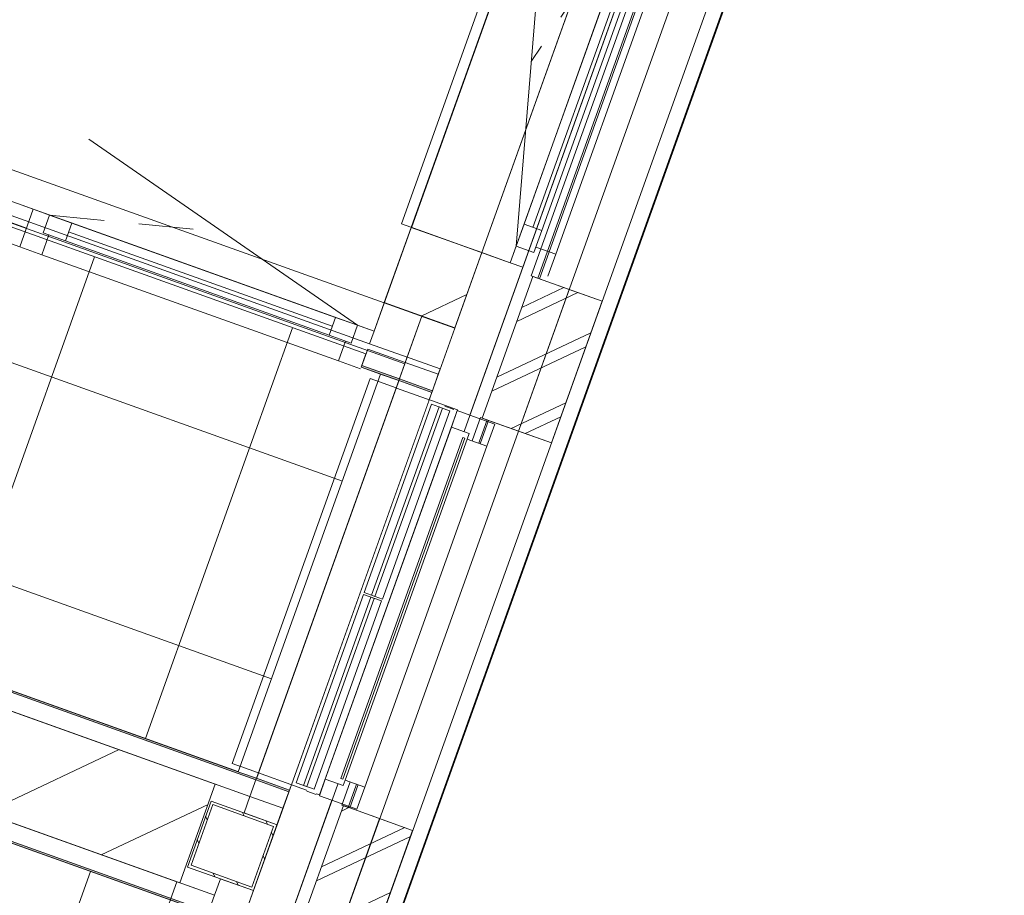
# Model space of a CAD drawing. Header units: metres. Extents: x 136314.7 to 136393.7, y 453293.7 to 453383.2.
# Tile 31 of 95: x 136373.1 to 136375.9, y 453305.9 to 453308.4. Entities that reach past the tile are written whole.
import ezdxf

# ---------------------------------------------------------------- set-up
doc = ezdxf.new("R2010")
doc.units = ezdxf.units.M
doc.set_wipeout_variables(frame=1)
doc.linetypes.add('B0701', pattern=[234.1199934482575, 155.9999942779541, -78.11999917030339])
doc.linetypes.add('Wipeout_Contour', pattern=[1000, 0, -1000])
for name, color, linetype in [('-DR-nw-vh-scheiding verhardingen', 1, 'Continuous'), ('kavelgrens', 211, 'Continuous'), ('SIT_Situatie plgr_4_23 Vloeren', 7, 'Continuous'), ('SIT_Situatie plgr_4_New_21 Buitenwanden', 7, 'Continuous'), ('SIT_Situatie plgr_4_New_21 Buitenwanden Afdek-arcering', 7, 'Continuous'), ('SIT_Situatie plgr_4_New_21 Buitenwanden Doorsnede-arcering', 7, 'Continuous'), ('SIT_Situatie plgr_4_New_21 Buitenwanden Laagscheidingslijnen', 7, 'Continuous'), ('SIT_Situatie plgr_4_New_21 Buitenwanden Ramen', 7, 'Continuous'), ('SIT_Situatie plgr_4_New_22 C Binnenwanden', 7, 'Continuous'), ('SIT_Situatie plgr_4_New_22 C Binnenwanden Afdek-arcering', 7, 'Continuous'), ('SIT_Situatie plgr_4_New_22 C Binnenwanden Doorsnede-arcering', 7, 'Continuous'), ('SIT_Situatie plgr_4_New_22 C Binnenwanden Laagscheidingslijnen', 7, 'Continuous'), ('SIT_Situatie plgr_4_New_23 Vloeren', 7, 'Continuous'), ('SIT_Situatie plgr_4_New_28 Draagconstructies', 7, 'Continuous'), ('SIT_Situatie plgr_4_New_28 Draagconstructies Doorsnede-arcering', 7, 'Continuous'), ('SIT_Situatie plgr_4_New_31 Buitenwandopeningen', 7, 'Continuous'), ('SIT_Situatie plgr_4_New_31 Vensterbank', 7, 'Continuous'), ('SIT_Situatie plgr_4_New_43 Vloerafwerking', 7, 'Continuous'), ('SIT_Situatie plgr_4_New_43 Vloerafwerking Afdek-arcering', 7, 'Continuous'), ('SIT_Situatie plgr_4_New_45 Plafondafwerking', 7, 'Continuous')]:
    doc.layers.add(name, color=color, linetype=linetype)
pattern_1 = [(205.3082214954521, (19084.40436645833, 24879.28353662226), (-64.1231381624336, 135.6031826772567), []), (205.3082214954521, (19097.22899409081, 24852.16290008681), (-64.1231381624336, 135.6031826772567), [])]
pattern_2 = [(205.3082214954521, (19084.40436645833, 24879.28353662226), (-106.8718969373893, 226.0053044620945), [])]
pattern_3 = [(205.3082214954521, (19084.40436645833, 24879.28353662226), (-170.995035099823, 361.6084871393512), []), (295.3082214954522, (19084.40436645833, 24879.28353662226), (361.6084871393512, 170.9950350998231), [])]

# ---------------------------------------------------------------- blocks, each defined once
blk = doc.blocks.new('*X130')
at = {"layer": 'SIT_Situatie plgr_4_New_21 Buitenwanden Doorsnede-arcering', "linetype": 'Continuous', "lineweight": 0, "true_color": 0x000000}
blk.add_hatch(color=18, dxfattribs=at).paths.add_polyline_path([(185487.6585277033, -141630.0989730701), (185485.9737267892, -141634.8065675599), (185580.1256171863, -141668.5025841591), (185581.8104181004, -141663.7949896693)])
blk = doc.blocks.new('*X131')
at = {"layer": 'SIT_Situatie plgr_4_New_21 Buitenwanden Doorsnede-arcering', "linetype": 'Continuous', "lineweight": 0, "true_color": 0x000000}
blk.add_hatch(color=18, dxfattribs=at).paths.add_polyline_path([(183730.0410986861, -141006.3759037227), (185485.9737267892, -141634.8065675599), (185487.6585277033, -141630.0989730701), (183731.7258994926, -141001.6683091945)])
blk = doc.blocks.new('*X134')
at = {"layer": 'SIT_Situatie plgr_4_New_21 Buitenwanden Doorsnede-arcering', "linetype": 'Continuous', "lineweight": 0, "true_color": 0x000000}
blk.add_hatch(color=18, dxfattribs=at).paths.add_polyline_path([(185895.7172011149, -140489.9198893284), (185894.0324002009, -140494.6274838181), (185988.184290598, -140528.3235004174), (185989.869091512, -140523.6159059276)])
blk = doc.blocks.new('*X135')
at = {"layer": 'SIT_Situatie plgr_4_New_21 Buitenwanden Doorsnede-arcering', "linetype": 'Continuous', "lineweight": 0, "true_color": 0x000000}
blk.add_hatch(color=18, dxfattribs=at).paths.add_polyline_path([(185786.6993647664, -140456.2140677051), (185894.0323996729, -140494.6274836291), (185895.7172005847, -140489.9198891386), (185788.3841655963, -140451.5064731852)])
blk = doc.blocks.new('*X144')
at = {"layer": 'SIT_Situatie plgr_4_New_21 Buitenwanden Doorsnede-arcering', "linetype": 'Continuous', "lineweight": 0, "true_color": 0x000000}
blk.add_hatch(color=18, dxfattribs=at).paths.add_polyline_path([(183593.5722029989, -141387.6911712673), (185349.5048468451, -142016.1217365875), (185351.1896477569, -142011.4141420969), (183595.2570036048, -141382.9835766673)])
blk = doc.blocks.new('woonblok 1 jutfasehof')
at = {"layer": 'SIT_Situatie plgr_4_New_23 Vloeren', "color": 252, "linetype": 'Continuous', "lineweight": 0, "flags": 128}
blk.add_lwpolyline([(-4570.235234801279, 2395.052338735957), (-351.289118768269, 885.1335978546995), (2991.355397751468, 10225.0006943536), (-1227.591152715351, 11734.92009869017)], close=True, dxfattribs=at)
at = {"color": 252, "linetype": 'Wipeout_Contour', "lineweight": 0, "ltscale": 936922.9975216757}
blk.add_wipeout([(6.490659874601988, 151.68398161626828), (6738.95494491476, 18963.231045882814), (6644.80305514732, 18996.92706424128), (-87.66122989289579, 185.3799999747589)], dxfattribs=at).dxf.layer = 'SIT_Situatie plgr_4_New_21 Buitenwanden Afdek-arcering'
at = {"layer": 'SIT_Situatie plgr_4_New_21 Buitenwanden', "color": 252, "linetype": 'Continuous', "lineweight": 0, "flags": 128}
for points in [[(6644.80305514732, 18996.92706424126), (-87.66122989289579, 185.3799999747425)], [(6.490659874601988, 151.6839816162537), (6738.95494491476, 18963.2310458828)]]:
    blk.add_lwpolyline(points, dxfattribs=at)
at = {"color": 252, "linetype": 'Wipeout_Contour', "lineweight": 0, "ltscale": 936432.5559896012}
blk.add_wipeout([(6458.145047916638, 18908.66151027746), (-175.92656650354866, 372.0374114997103), (-38.464806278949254, 322.84122794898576), (6595.606808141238, 18859.4653267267)], dxfattribs=at).dxf.layer = 'SIT_Situatie plgr_4_New_21 Buitenwanden Afdek-arcering'
at = {"layer": 'SIT_Situatie plgr_4_New_21 Buitenwanden Doorsnede-arcering', "linetype": 'Continuous', "lineweight": 0}
h = blk.add_hatch(dxfattribs=at)
h.set_pattern_fill('145_BAKSTEEN_0004', color=252, style=0, pattern_type=2)
h.set_pattern_definition(pattern_1)
h.paths.add_polyline_path([(4007.295499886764, 11953.7707336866), (3862.402565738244, 11548.91751394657), (4060.121530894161, 11478.15586601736), (4205.01446504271, 11883.00908575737)])
h = blk.add_hatch(dxfattribs=at)
h.set_pattern_fill('145_BAKSTEEN_0004', color=252, style=0, pattern_type=2)
h.set_pattern_definition(pattern_1)
h.paths.add_polyline_path([(3519.300331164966, 9967.017811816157), (3664.193246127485, 10371.87103842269), (3466.474277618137, 10442.63267698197), (3321.581362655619, 10037.7794503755)])
at = {"layer": 'SIT_Situatie plgr_4_New_43 Vloerafwerking Afdek-arcering', "linetype": 'Continuous', "lineweight": 0}
h = blk.add_hatch(dxfattribs=at)
h.set_pattern_fill('950_RASTER_600_0004', color=252, style=0, pattern_type=2)
h.set_pattern_definition([(160.3082239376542, (2255.566866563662, 9789.462328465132), (202.1760727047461, 564.9113520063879), []), (250.3082239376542, (2255.566866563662, 9789.462328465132), (-564.911352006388, 202.1760727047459), [])])
h.paths.add_polyline_path([(2621.998795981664, 9017.865743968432), (3028.372594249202, 10153.33726009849), (1324.223472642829, 10763.23503518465), (1269.97299888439, 10611.65078454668), (1232.312242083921, 10625.12918939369), (866.7105127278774, 9603.581167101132), (2552.970916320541, 9000.085583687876), (2566.449321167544, 9037.746340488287)])
at = {"layer": 'SIT_Situatie plgr_4_New_21 Buitenwanden', "color": 252, "linetype": 'Continuous', "lineweight": 0}
for p, q in [((3978.455701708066, 11980.02504561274), (3942.677983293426, 11992.82953174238)), ((3554.079289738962, 11797.3376903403), (3583.05786361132, 11878.30831622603)), ((3541.274803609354, 11761.55997192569), (3554.079289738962, 11797.3376903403))]:
    blk.add_line(p, q, dxfattribs=at)
at = {"layer": 'SIT_Situatie plgr_4_New_21 Buitenwanden', "color": 252, "linetype": 'Continuous', "lineweight": 0, "flags": 128}
for points in [[(-87.66098982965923, 185.3794677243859), (6644.802991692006, 18996.9270869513)], [(6458.145047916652, 18908.66151027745), (-175.9265665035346, 372.0374114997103)], [(3827.328636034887, 11557.75271914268), (3978.455680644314, 11980.02509362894)], [(4007.295499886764, 11953.7707336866), (3862.402565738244, 11548.91751394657)], [(4205.01446504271, 11883.00908575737), (4007.295499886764, 11953.7707336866)], [(4060.121530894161, 11478.15586601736), (4205.01446504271, 11883.00908575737)], [(3519.035432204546, 11699.41972478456), (3535.8834405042, 11746.49566998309)], [(3517.350631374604, 11694.71213026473), (3519.035432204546, 11699.41972478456)], [(4060.121530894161, 11478.15586601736), (3862.402565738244, 11548.91751394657)], [(1324.223469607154, 10763.23502670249), (3080.156113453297, 10134.80446138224)], [(3466.474277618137, 10442.63267698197), (3321.581362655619, 10037.7794503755)], [(3664.193246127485, 10371.87103842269), (3466.474277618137, 10442.63267698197)], [(3519.300331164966, 9967.017811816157), (3664.193246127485, 10371.87103842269)]]:
    blk.add_lwpolyline(points, dxfattribs=at)
at = {"layer": 'SIT_Situatie plgr_4_New_21 Buitenwanden Laagscheidingslijnen', "color": 252, "linetype": 'Continuous', "lineweight": 0}
blk.add_line((1321.200675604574, 10769.62742188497), (3081.840914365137, 10139.51205587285), dxfattribs=at)
at = {"layer": 'SIT_Situatie plgr_4_New_21 Buitenwanden Ramen', "color": 252, "linetype": 'Continuous', "lineweight": 0}
for p, q in [((1944.814969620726, 12464.61900327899), (3583.057863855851, 11878.30831690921)), ((1903.03190922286, 12347.87065912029), (3541.274803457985, 11761.55997275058)), ((1978.918162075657, 12361.0720464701), (2581.019501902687, 12145.58602113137)), ((3507.003344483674, 11814.18569934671), (2739.455636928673, 12345.4980054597)), ((1959.71143269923, 12307.40546891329), (2561.812772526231, 12091.91944357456)), ((2542.606043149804, 12038.25286601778), (1940.504703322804, 12253.73889135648)), ((2542.606043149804, 12038.25286601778), (2581.019501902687, 12145.58602113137)), ((2581.019501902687, 12145.58602113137), (2612.560385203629, 12134.29785562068)), ((2628.095447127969, 12128.73801290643), (2609.899598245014, 12077.89599206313)), ((2609.899598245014, 12077.89599206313), (2628.095447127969, 12128.73801290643)), ((2612.560385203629, 12134.29785562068), (2628.095447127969, 12128.73801290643)), ((2628.095447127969, 12128.73801290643), (2691.177213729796, 12106.16168188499)), ((2691.177213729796, 12106.16168188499), (2672.98136484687, 12055.31966104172)), ((2691.177213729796, 12106.16168188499), (3443.921577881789, 11836.76203036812)), ((2691.177213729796, 12106.16168188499), (3443.921577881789, 11836.76203036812)), ((2625.905419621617, 12072.16766926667), (2605.687809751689, 12015.67653499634)), ((2609.899598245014, 12077.89599206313), (2625.905419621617, 12072.16766926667)), ((2672.98136484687, 12055.31966104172), (2609.899598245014, 12077.89599206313)), ((2682.079289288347, 12080.74067146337), (3434.82365344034, 11811.3410199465)), ((2574.146926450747, 12026.96470050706), (2542.606043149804, 12038.25286601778)), ((3425.725728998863, 11785.92000952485), (2672.98136484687, 12055.31966104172)), ((2605.687809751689, 12015.67653499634), (2574.146926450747, 12026.96470050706)), ((3452.584064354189, 11712.58086702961), (2605.687809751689, 12015.67653499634)), ((3978.455667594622, 11980.02505716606), (3942.677949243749, 11992.82954347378)), ((3978.455667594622, 11980.02505716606), (3942.677949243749, 11992.82954347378)), ((3554.079289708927, 11797.33769112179), (3583.057863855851, 11878.30831690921)), ((3425.725728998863, 11785.92000952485), (3443.921577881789, 11836.76203036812)), ((3443.921577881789, 11836.76203036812), (3507.003344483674, 11814.18569934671)), ((3488.807495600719, 11763.34367850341), (3507.003344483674, 11814.18569934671)), ((3507.003344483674, 11814.18569934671), (3488.807495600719, 11763.34367850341)), ((3507.003344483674, 11814.18569934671), (3554.079289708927, 11797.33769112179)), ((3488.807495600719, 11763.34367850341), (3425.725728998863, 11785.92000952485)), ((3541.274803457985, 11761.55997275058), (3554.079289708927, 11797.33769112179)), ((3541.274803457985, 11761.55997275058), (3554.079289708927, 11797.33769112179)), ((3452.584064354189, 11712.58086702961), (3472.801674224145, 11769.07200129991)), ((3472.801674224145, 11769.07200129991), (3488.807495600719, 11763.34367850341)), ((3515.665830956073, 11690.00453600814), (3452.584064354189, 11712.58086702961)), ((3505.314605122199, 10432.44955344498), (3433.759168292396, 10458.05852570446))]:
    blk.add_line(p, q, dxfattribs=at)
at = {"layer": 'SIT_Situatie plgr_4_New_21 Buitenwanden Ramen', "color": 252, "linetype": 'B0701', "lineweight": 0}
blk.add_line((2628.095447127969, 12128.73801290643), (3123.229490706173, 12079.84185240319), dxfattribs=at)
at = {"layer": 'SIT_Situatie plgr_4_New_22 C Binnenwanden', "color": 252, "linetype": 'Continuous', "lineweight": 0, "flags": 128}
for points in [[(3100.917649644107, 10504.42443748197), (-1126.502197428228, 12017.37544605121)], [(-1227.590245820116, 11734.91977435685), (2999.829607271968, 10221.96876363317)]]:
    blk.add_lwpolyline(points, dxfattribs=at)
at = {"layer": 'SIT_Situatie plgr_4_New_31 Buitenwandopeningen', "color": 252, "linetype": 'Continuous', "lineweight": 0, "flags": 128}
for points in [[(4002.587869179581, 11955.45543340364), (4021.418246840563, 11948.71622891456)], [(4021.418246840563, 11948.71622891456), (4025.996866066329, 11947.07758672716)], [(4025.996866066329, 11947.07758672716), (4110.86236113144, 11916.70507186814)], [(4110.862373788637, 11916.70518126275), (3965.969439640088, 11511.85196152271)], [(4205.014263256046, 11883.0091579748), (4110.862373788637, 11916.70518126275)], [(4205.014263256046, 11883.0091579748), (4060.121329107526, 11478.15593823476)], [(4247.382814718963, 11867.84587548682), (4102.489880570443, 11462.99265574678)], [(3461.766683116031, 10444.31747786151), (3857.694947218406, 11550.60231838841)], [(3480.597061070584, 10437.57827419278), (3876.525325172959, 11543.86311471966)], [(3485.175680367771, 10435.93963220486), (3881.103944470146, 11542.22447273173)], [(3857.694947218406, 11550.60231838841), (3876.525325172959, 11543.86311471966)], [(3876.525325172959, 11543.86311471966), (3881.103944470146, 11542.22447273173)], [(3881.103944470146, 11542.22447273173), (3965.969439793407, 11511.85196195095)], [(4060.121329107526, 11478.15593823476), (3965.969439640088, 11511.85196152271)], [(3706.561596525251, 10356.70783016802), (4102.489860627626, 11462.99267069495)], [(3461.766683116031, 10444.31747786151), (3480.597061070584, 10437.57827419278)], [(3480.597061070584, 10437.57827419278), (3485.175680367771, 10435.93963220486)], [(3485.175680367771, 10435.93963220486), (3570.041153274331, 10405.56712944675)], [(3425.148238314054, 10000.71390285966), (3570.041153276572, 10405.56712946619)], [(3570.041153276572, 10405.56712946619), (3664.193044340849, 10371.87111064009)], [(3519.300129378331, 9967.017884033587), (3664.193044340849, 10371.87111064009)], [(3561.668681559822, 9951.854603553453), (3706.56159652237, 10356.70783015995)]]:
    blk.add_lwpolyline(points, dxfattribs=at)
at = {"layer": 'SIT_Situatie plgr_4_New_43 Vloerafwerking', "color": 252, "linetype": 'Continuous', "lineweight": 0, "flags": 128}
blk.add_lwpolyline([(2621.998795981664, 9017.865743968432), (2566.449321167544, 9037.746340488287), (2552.970916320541, 9000.085583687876), (866.7105127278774, 9603.581167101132), (1232.312242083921, 10625.12918939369), (1269.97299888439, 10611.65078454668), (1324.223472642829, 10763.23503518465), (3028.372594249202, 10153.33726009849)], close=True, dxfattribs=at)
at = {"layer": 'SIT_Situatie plgr_4_23 Vloeren', "color": 252, "linetype": 'Continuous', "lineweight": 0}
blk.add_blockref('*X144', (-182269.3487333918, 152150.9261979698), dxfattribs=at)
at = {"color": 252, "linetype": 'Wipeout_Contour', "lineweight": 0, "ltscale": 930838.4765381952}
blk.add_wipeout([(4050.758810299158, 13185.137219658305), (3660.222195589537, 12093.917631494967), (3861.7072365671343, 12021.808143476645), (4252.243851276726, 13113.027731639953)], dxfattribs=at).dxf.layer = 'SIT_Situatie plgr_4_New_22 C Binnenwanden Afdek-arcering'
at = {"color": 252, "linetype": 'Wipeout_Contour', "lineweight": 0, "ltscale": 932095.9693795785}
blk.add_wipeout([(3737.3683672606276, 11674.38623693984), (3784.5427930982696, 11806.198883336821), (3690.3909033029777, 11839.894901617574), (3643.2164768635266, 11708.082253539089)], dxfattribs=at).dxf.layer = 'SIT_Situatie plgr_4_New_22 C Binnenwanden Afdek-arcering'
at = {"color": 252, "linetype": 'Wipeout_Contour', "lineweight": 0, "ltscale": 932971.5985694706}
blk.add_wipeout([(3624.683666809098, 11656.298714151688), (3218.3097943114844, 10520.82722489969), (3312.4616847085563, 10487.13120830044), (3718.83555720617, 11622.60269755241)], dxfattribs=at).dxf.layer = 'SIT_Situatie plgr_4_New_22 C Binnenwanden Afdek-arcering'
at = {"color": 252, "linetype": 'Wipeout_Contour', "lineweight": 0, "ltscale": 933795.1619826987}
blk.add_wipeout([(3199.7769842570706, 10469.043685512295), (3182.928969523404, 10421.967724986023), (3277.0808593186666, 10388.2717067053), (3293.9288746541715, 10435.347668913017)], dxfattribs=at).dxf.layer = 'SIT_Situatie plgr_4_New_22 C Binnenwanden Afdek-arcering'
at = {"color": 252, "linetype": 'Wipeout_Contour', "lineweight": 0, "ltscale": 934099.463792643}
blk.add_wipeout([(3192.8408172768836, 10152.8919885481), (3209.6888229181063, 10199.967927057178), (3115.536932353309, 10233.663943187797), (3098.688925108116, 10186.588000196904)], dxfattribs=at).dxf.layer = 'SIT_Situatie plgr_4_New_22 C Binnenwanden Afdek-arcering'
at = {"layer": 'SIT_Situatie plgr_4_New_22 C Binnenwanden Doorsnede-arcering', "linetype": 'Continuous', "lineweight": 0}
h = blk.add_hatch(dxfattribs=at)
h.set_pattern_fill('130_KALKZANDSTEEN_0004', color=252, style=0, pattern_type=2)
h.set_pattern_definition(pattern_2)
h.paths.add_polyline_path([(3784.877063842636, 11807.13247009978), (3861.707195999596, 12021.80816338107), (3660.222107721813, 12093.91751923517), (3583.391975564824, 11879.24182595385)])
h = blk.add_hatch(dxfattribs=at)
h.set_pattern_fill('130_KALKZANDSTEEN_0004', color=252, style=0, pattern_type=2)
h.set_pattern_definition(pattern_2)
h.paths.add_polyline_path([(3100.917649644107, 10504.42443748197), (-1126.502197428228, 12017.37544605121), (-1227.590245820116, 11734.91977435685), (2999.829607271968, 10221.96876363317)])
at = {"layer": 'SIT_Situatie plgr_4_New_28 Draagconstructies Doorsnede-arcering', "linetype": 'Continuous', "lineweight": 0}
h = blk.add_hatch(dxfattribs=at)
h.set_pattern_fill('515_STAAL_0004', color=252, style=0, pattern_type=2)
h.set_pattern_definition([(115.3082214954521, (3277.081018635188, 10388.27165211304), (135.6031826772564, 64.12313816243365), []), (115.3082214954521, (3322.28207952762, 10409.64603150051), (135.6031826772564, 64.12313816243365), [])])
h.paths.add_polyline_path([(3277.081018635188, 10388.27165211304), (3088.777237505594, 10455.6636843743), (3021.385205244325, 10267.35990324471), (3209.68898637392, 10199.96787098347)])
h.paths.add_polyline_path([(3266.853186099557, 10383.43518215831), (3204.852516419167, 10210.1957035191), (3031.613037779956, 10272.19637319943), (3093.613707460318, 10445.43585183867)], flags=0)
at = {"layer": 'SIT_Situatie plgr_4_New_43 Vloerafwerking Afdek-arcering', "linetype": 'Continuous', "lineweight": 0}
h = blk.add_hatch(dxfattribs=at)
h.set_pattern_fill('950_RASTER_600_0004', color=252, style=0, pattern_type=2)
h.set_pattern_definition([(160.308221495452, (2800.094365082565, 11310.95664088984), (202.176096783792, 564.9113433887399), []), (250.308221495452, (2800.094365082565, 11310.95664088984), (-564.91134338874, 202.1760967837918), [])])
h.paths.add_polyline_path([(3572.900105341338, 11674.83153137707), (3517.350631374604, 11694.71213026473), (3530.829037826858, 11732.37288649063), (1844.568659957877, 12335.86854177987), (1478.966887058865, 11314.3205350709), (1516.627643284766, 11300.84212861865), (1462.377163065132, 11149.25788029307), (3166.526258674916, 10539.36003256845)])
at = {"layer": 'SIT_Situatie plgr_4_New_21 Buitenwanden', "color": 252, "linetype": 'Continuous', "lineweight": 0}
blk.add_line((3942.677983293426, 11992.82953174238), (3861.707357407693, 12021.80810561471), dxfattribs=at)
at = {"layer": 'SIT_Situatie plgr_4_New_21 Buitenwanden', "color": 252, "linetype": 'Continuous', "lineweight": 0, "flags": 128}
for points in [[(3861.707361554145, 12021.80822407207), (3784.542925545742, 11806.19883593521)], [(3784.542925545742, 11806.19883593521), (3583.057850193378, 11878.30832179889)], [(3541.274797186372, 11761.55997499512), (3742.75986496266, 11689.45049184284)], [(3643.216476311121, 11708.08225373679), (3535.8834405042, 11746.49566998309)], [(3742.75986496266, 11689.45049184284), (3737.368502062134, 11674.38618869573)], [(3720.520493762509, 11627.3102434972), (3710.580291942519, 11599.53577972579)], [(3218.309794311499, 10520.82722489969), (1462.377166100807, 11149.25788877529)], [(1392.060817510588, 11116.00715809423), (3199.776984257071, 10469.04368551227)], [(3098.688923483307, 10186.5880007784), (1290.972735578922, 10833.55137370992)], [(3317.0107825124, 10499.84160055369), (3310.777039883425, 10482.423557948)], [(3285.665084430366, 10044.26084414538), (3433.759126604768, 10458.0585399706)], [(3293.929031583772, 10435.34761274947), (3192.84097801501, 10152.89193102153)]]:
    blk.add_lwpolyline(points, dxfattribs=at)
at = {"layer": 'SIT_Situatie plgr_4_New_21 Buitenwanden Laagscheidingslijnen', "color": 252, "linetype": 'Continuous', "lineweight": 0}
blk.add_line((3216.624993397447, 10516.11963040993), (1455.984770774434, 11146.23509507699), dxfattribs=at)
at = {"layer": 'SIT_Situatie plgr_4_New_21 Buitenwanden Ramen', "color": 252, "linetype": 'Continuous', "lineweight": 0}
for p, q in [((3861.707323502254, 12021.80811774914), (4252.243868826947, 13113.02772535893)), ((3959.525957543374, 12039.90548867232), (4046.147325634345, 13095.35607218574)), ((3978.455667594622, 11980.02505716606), (4368.992212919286, 13071.24466477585)), ((3982.102288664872, 12102.98725523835), (4293.79015514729, 12973.89143931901)), ((3982.102288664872, 12102.98725523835), (4293.79015514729, 12973.89143931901)), ((4007.523299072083, 12093.88933075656), (4319.211165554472, 12964.79351483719)), ((4417.971318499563, 12982.55392559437), (4072.587435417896, 12017.49785111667)), ((4344.632175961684, 12955.69559035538), (4032.944309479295, 12084.79140627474)), ((3959.525957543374, 12039.90548867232), (3982.102288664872, 12102.98725523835)), ((3982.102288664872, 12102.98725523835), (4032.944309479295, 12084.79140627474)), ((4032.944309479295, 12084.79140627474), (4010.367978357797, 12021.70963970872)), ((3942.677949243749, 11992.82954347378), (3959.525957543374, 12039.90548867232)), ((3959.525957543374, 12039.90548867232), (4010.367978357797, 12021.70963970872)), ((4010.367978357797, 12021.70963970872), (3959.525957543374, 12039.90548867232)), ((4010.367978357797, 12021.70963970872), (4016.096301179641, 12037.71546107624)), ((4016.096301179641, 12037.71546107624), (4072.587435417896, 12017.49785111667)), ((3942.677949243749, 11992.82954347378), (3861.707323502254, 12021.80811774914)), ((4072.587435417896, 12017.49785111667), (4050.011104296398, 11954.41608455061))]:
    blk.add_line(p, q, dxfattribs=at)
at = {"layer": 'SIT_Situatie plgr_4_New_21 Buitenwanden Ramen', "color": 252, "linetype": 'B0701', "lineweight": 0}
blk.add_line((4316.366486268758, 13036.97320588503), (4002.836641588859, 12567.63078042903), dxfattribs=at)
at = {"layer": 'SIT_Situatie plgr_4_New_22 C Binnenwanden', "color": 252, "linetype": 'Continuous', "lineweight": 0}
for p, q in [((3737.368367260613, 11674.38623693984), (3643.216476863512, 11708.08225353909)), ((3737.368367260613, 11674.38623693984), (3643.216476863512, 11708.08225353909)), ((3720.520358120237, 11627.31029204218), (3737.368367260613, 11674.38623693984)), ((3624.683666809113, 11656.29871415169), (3718.835557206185, 11622.60269755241)), ((3718.835557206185, 11622.60269755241), (3720.520358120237, 11627.31029204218)), ((3312.461684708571, 10487.13120830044), (3218.309794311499, 10520.82722489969)), ((3312.461684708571, 10487.13120830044), (3218.309794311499, 10520.82722489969)), ((3310.776883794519, 10482.42361381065), (3312.461684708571, 10487.13120830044)), ((3199.776984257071, 10469.0436855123), (3293.928874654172, 10435.34766891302)), ((3199.776984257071, 10469.0436855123), (3293.928874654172, 10435.34766891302)), ((3293.928874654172, 10435.34766891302), (3310.776883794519, 10482.42361381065))]:
    blk.add_line(p, q, dxfattribs=at)
at = {"layer": 'SIT_Situatie plgr_4_New_22 C Binnenwanden', "color": 252, "linetype": 'Continuous', "lineweight": 0, "flags": 128}
for points in [[(4050.758810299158, 13185.13721965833), (3660.222195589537, 12093.91763149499)], [(3861.707236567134, 12021.80814347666), (4252.243851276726, 13113.02773163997)], [(3660.222107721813, 12093.91751923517), (3583.391975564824, 11879.24182595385)], [(3861.707236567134, 12021.80814347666), (3660.222195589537, 12093.91763149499)], [(3784.877063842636, 11807.13247009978), (3861.707195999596, 12021.80816338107)], [(3583.391975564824, 11879.24182595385), (3784.877063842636, 11807.13247009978)], [(3690.390903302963, 11839.89490161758), (3643.216476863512, 11708.08225353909)], [(3784.542793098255, 11806.19888333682), (3690.390903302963, 11839.89490161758)], [(3277.080859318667, 10388.2717067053), (3784.542793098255, 11806.19888333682)], [(3624.683666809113, 11656.29871415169), (3218.309794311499, 10520.82722489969)], [(2999.829607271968, 10221.96876363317), (3100.917649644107, 10504.42443748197)], [(3199.776984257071, 10469.04368551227), (3182.928969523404, 10421.96772498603)], [(3277.080859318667, 10388.2717067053), (3182.928969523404, 10421.96772498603)], [(3115.536932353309, 10233.6639431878), (3098.688925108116, 10186.58800019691)], [(3209.688822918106, 10199.96792705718), (3115.536932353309, 10233.6639431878)], [(2702.226928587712, 8782.04075858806), (3209.688822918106, 10199.96792705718)]]:
    blk.add_lwpolyline(points, dxfattribs=at)
at = {"layer": 'SIT_Situatie plgr_4_New_22 C Binnenwanden Laagscheidingslijnen', "color": 252, "linetype": 'Continuous', "lineweight": 0}
blk.add_line((3216.624993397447, 10516.11963040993), (3310.776883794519, 10482.42361381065), dxfattribs=at)
at = {"layer": 'SIT_Situatie plgr_4_New_23 Vloeren', "color": 252, "linetype": 'Continuous', "lineweight": 0, "flags": 128}
for points in [[(5997.040555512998, 18623.35002662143), (1778.094154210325, 20133.26857567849), (-1126.502431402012, 12017.37562254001), (3199.777006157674, 10469.04365767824), (3690.390900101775, 11839.89490107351), (3583.057863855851, 11878.30831690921), (4519.133592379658, 14493.84886375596)], [(3641.868608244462, 11704.31618894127), (1837.918510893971, 12349.93181295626), (1395.826886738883, 11114.65930905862), (3199.776984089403, 10469.04368504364)], [(2656.597365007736, 8951.315473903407), (852.6472401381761, 9596.931021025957), (1294.738811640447, 10832.20354376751), (3098.688936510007, 10186.58799664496)]]:
    blk.add_lwpolyline(points, close=True, dxfattribs=at)
at = {"layer": 'SIT_Situatie plgr_4_New_28 Draagconstructies', "color": 252, "linetype": 'Continuous', "lineweight": 0, "flags": 128}
for points in [[(3277.081018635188, 10388.27165211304), (3088.777237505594, 10455.6636843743), (3021.385205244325, 10267.35990324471), (3209.68898637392, 10199.96787098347)], [(3266.853186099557, 10383.43518215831), (3204.852516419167, 10210.1957035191), (3031.613037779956, 10272.19637319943), (3093.613707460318, 10445.43585183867)]]:
    blk.add_lwpolyline(points, close=True, dxfattribs=at)
at = {"layer": 'SIT_Situatie plgr_4_New_31 Buitenwandopeningen', "color": 252, "linetype": 'Continuous', "lineweight": 0, "flags": 128}
for points in [[(4002.587869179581, 11955.45543340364), (4400.201004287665, 13066.44791169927)], [(4021.418246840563, 11948.71622891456), (4419.031381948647, 13059.7087072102)], [(4025.996866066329, 11947.07758672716), (4423.610001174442, 13058.07006502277)], [(4247.382778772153, 11867.8457750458), (4644.995913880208, 12978.83825334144)]]:
    blk.add_lwpolyline(points, dxfattribs=at)
at = {"layer": 'SIT_Situatie plgr_4_New_31 Vensterbank', "color": 252, "linetype": 'Continuous', "lineweight": 0, "flags": 128}
for points in [[(4022.513244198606, 13195.24602748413), (3631.976541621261, 12104.02632706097)], [(4333.214471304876, 13084.04914139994), (3942.677768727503, 11992.82944097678)], [(3942.677768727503, 11992.82944097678), (3631.976541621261, 12104.02632706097)]]:
    blk.add_lwpolyline(points, dxfattribs=at)
at = {"layer": 'SIT_Situatie plgr_4_New_43 Vloerafwerking', "color": 252, "linetype": 'Continuous', "lineweight": 0, "flags": 128}
for points in [[(5997.040611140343, 18623.35000671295), (5981.034834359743, 18629.07831348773), (6082.122882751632, 18911.53398518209), (5076.580691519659, 19271.40743745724), (4975.492643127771, 18988.95176576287), (1778.094213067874, 20133.26855461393), (-1126.502377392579, 12017.37558792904), (1166.096063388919, 11196.8776449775), (1238.87935394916, 11400.24543776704), (1414.001845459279, 11337.57085685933), (1762.418767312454, 12311.10172943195), (1587.296250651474, 12373.77633180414), (1690.405960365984, 12661.88078199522), (1978.484272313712, 12558.78044449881), (1915.809693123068, 12383.65796271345), (3554.079351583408, 11797.33768905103)], [(3572.900105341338, 11674.83153137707), (3517.350631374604, 11694.71213026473), (3530.829037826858, 11732.37288649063), (1844.568659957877, 12335.86854177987), (1478.966887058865, 11314.3205350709), (1516.627643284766, 11300.84212861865), (1462.377163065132, 11149.25788029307), (3166.526258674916, 10539.36003256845)]]:
    blk.add_lwpolyline(points, close=True, dxfattribs=at)
at = {"layer": 'SIT_Situatie plgr_4_New_45 Plafondafwerking', "color": 252, "linetype": 'Continuous', "lineweight": 0, "flags": 128}
for points in [[(3641.868608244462, 11704.31618894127), (1837.918510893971, 12349.93181295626), (1395.826886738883, 11114.65930905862), (3199.776984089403, 10469.04368504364)], [(2656.597365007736, 8951.315473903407), (852.6472401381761, 9596.931021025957), (1294.738811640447, 10832.20354376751), (3098.688936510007, 10186.58799664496)]]:
    blk.add_lwpolyline(points, close=True, dxfattribs=at)
at = {"layer": 'SIT_Situatie plgr_4_23 Vloeren', "color": 252, "linetype": 'Continuous', "lineweight": 0}
for name in ['*X131', '*X130']:
    blk.add_blockref(name, (-182269.3487333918, 152150.9261979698), dxfattribs=at)
at = {"color": 252, "linetype": 'Wipeout_Contour', "lineweight": 0, "ltscale": 932580.6396796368}
blk.add_wipeout([(3572.900220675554, 11674.831489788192), (3166.5262586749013, 10539.360032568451), (3171.2338531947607, 10537.67523173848), (3577.6078151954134, 11673.14668895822)], dxfattribs=at).dxf.layer = 'SIT_Situatie plgr_4_New_21 Buitenwanden Afdek-arcering'
at = {"color": 252, "linetype": 'Wipeout_Contour', "lineweight": 0, "ltscale": 932685.5296603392}
blk.add_wipeout([(3577.6078151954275, 11673.146688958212), (3171.233853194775, 10537.67523173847), (3218.3097983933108, 10520.827223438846), (3624.6837603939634, 11656.298680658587)], dxfattribs=at).dxf.layer = 'SIT_Situatie plgr_4_New_21 Buitenwanden Afdek-arcering'
at = {"layer": 'SIT_Situatie plgr_4_New_21 Buitenwanden', "color": 252, "linetype": 'Continuous', "lineweight": 0, "flags": 128}
for points in [[(3517.350631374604, 11694.71213026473), (3624.683666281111, 11656.29871434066)], [(3572.900220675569, 11674.83148978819), (3166.526258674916, 10539.36003256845)], [(3572.900220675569, 11674.83148978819), (3577.607815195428, 11673.14668895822)], [(3577.607815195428, 11673.14668895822), (3624.683760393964, 11656.2986806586)], [(3218.309798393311, 10520.82722343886), (3624.683760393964, 11656.2986806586)], [(3166.526258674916, 10539.36003256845), (3171.233853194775, 10537.67523173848)], [(3171.233853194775, 10537.67523173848), (3218.309798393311, 10520.82722343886)]]:
    blk.add_lwpolyline(points, dxfattribs=at)
at = {"layer": 'SIT_Situatie plgr_4_New_21 Buitenwanden Laagscheidingslijnen', "color": 252, "linetype": 'Continuous', "lineweight": 0}
blk.add_line((3519.035432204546, 11699.41972478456), (3626.368467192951, 11661.00630883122), dxfattribs=at)
at = {"layer": 'SIT_Situatie plgr_4_New_22 C Binnenwanden', "color": 252, "linetype": 'Continuous', "lineweight": 0}
blk.add_line((3624.683666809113, 11656.29871415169), (3718.835557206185, 11622.60269755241), dxfattribs=at)
at = {"layer": 'SIT_Situatie plgr_4_New_22 C Binnenwanden Laagscheidingslijnen', "color": 252, "linetype": 'Continuous', "lineweight": 0}
blk.add_line((3626.368467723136, 11661.00630864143), (3720.520358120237, 11627.31029204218), dxfattribs=at)
at = {"layer": 'SIT_Situatie plgr_4_New_31 Vensterbank', "color": 252, "linetype": 'Continuous', "lineweight": 0, "flags": 128}
for points in [[(3149.321096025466, 10562.51119094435), (3542.890623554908, 11662.20536041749)], [(3542.890623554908, 11662.20536041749), (3792.393131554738, 11572.91091209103)], [(3398.823604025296, 10473.21674261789), (3792.393131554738, 11572.91091209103)], [(3149.321096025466, 10562.51119094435), (3398.823604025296, 10473.21674261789)]]:
    blk.add_lwpolyline(points, dxfattribs=at)
at = {"layer": 'SIT_Situatie plgr_4_23 Vloeren', "color": 252, "linetype": 'Continuous', "lineweight": 0}
for name in ['*X135', '*X134']:
    blk.add_blockref(name, (-182269.3487333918, 152150.9261979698), dxfattribs=at)
at = {"color": 252, "linetype": 'Wipeout_Contour', "lineweight": 0, "ltscale": 933405.2536686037}
blk.add_wipeout([(3362.2036854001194, 10483.66751404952), (3388.566223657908, 10474.232626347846), (3782.135727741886, 11573.926807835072), (3755.7732058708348, 11583.361689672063)], dxfattribs=at).dxf.layer = 'SIT_Situatie plgr_4_New_21 Buitenwanden Afdek-arcering'
at = {"layer": 'SIT_Situatie plgr_4_New_21 Buitenwanden Ramen', "color": 252, "linetype": 'Continuous', "lineweight": 0}
for p, q in [((3755.773200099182, 11583.36170042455), (3782.135724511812, 11573.92681767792)), ((3791.550953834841, 11570.55719296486), (3827.328672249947, 11557.75270683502)), ((3388.566222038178, 10474.23262692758), (3362.203683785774, 10483.6675146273)), ((3433.759168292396, 10458.05852570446), (3397.981449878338, 10470.86301183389))]:
    blk.add_line(p, q, dxfattribs=at)
at = {"layer": 'SIT_Situatie plgr_4_New_31 Vensterbank', "color": 252, "linetype": 'Continuous', "lineweight": 0}
for p, q in [((3718.409659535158, 11588.7681509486), (3770.193200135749, 11570.23534428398)), ((3739.593636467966, 11581.18661935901), (3749.008825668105, 11577.81701814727)), ((3383.362946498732, 10489.37152763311), (3331.579405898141, 10507.90433429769)), ((3352.763382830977, 10500.32280270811), (3362.178572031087, 10496.95320149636))]:
    blk.add_line(p, q, dxfattribs=at)
at = {"color": 252, "linetype": 'Wipeout_Contour', "lineweight": 0, "ltscale": 933599.3571047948}
blk.add_wipeout([(3414.8294579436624, 10517.938957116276), (3465.671478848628, 10499.74310840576), (3825.5449666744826, 11505.28539897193), (3774.702945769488, 11523.481247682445)], dxfattribs=at).dxf.layer = 'SIT_Situatie plgr_4_New_21 Buitenwanden Afdek-arcering'
at = {"layer": 'SIT_Situatie plgr_4_New_21 Buitenwanden Ramen', "color": 252, "linetype": 'Continuous', "lineweight": 0}
for p, q in [((3774.702945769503, 11523.48124768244), (3791.550953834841, 11570.55719296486)), ((3827.328672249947, 11557.75270683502), (3898.884109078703, 11532.14373457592)), ((3397.981449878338, 10470.86301183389), (3414.829457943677, 10517.93895711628))]:
    blk.add_line(p, q, dxfattribs=at)
at = {"color": 252, "linetype": 'Wipeout_Contour', "lineweight": 0, "ltscale": 933816.6480891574}
blk.add_wipeout([(3471.3998015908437, 10515.748929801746), (3527.8909359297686, 10495.53132012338), (3876.3077782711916, 11469.06196789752), (3819.816643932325, 11489.279577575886)], dxfattribs=at).dxf.layer = 'SIT_Situatie plgr_4_New_21 Buitenwanden Afdek-arcering'
at = {"layer": 'SIT_Situatie plgr_4_New_21 Buitenwanden Ramen', "color": 252, "linetype": 'Continuous', "lineweight": 0}
for p, q in [((3898.884109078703, 11532.14373457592), (3876.307778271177, 11469.06196789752)), ((3527.890935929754, 10495.53132012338), (3505.314605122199, 10432.44955344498))]:
    blk.add_line(p, q, dxfattribs=at)
at = {"color": 252, "linetype": 'Wipeout_Contour', "lineweight": 0, "ltscale": 933664.0639859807}
blk.add_wipeout([(3459.1600558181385, 10520.129411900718), (3464.8091692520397, 10518.107650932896), (3813.2260115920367, 11491.638298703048), (3807.5768981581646, 11493.66005967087)], dxfattribs=at).dxf.layer = 'SIT_Situatie plgr_4_New_21 Buitenwanden Afdek-arcering'
blk.add_wipeout([(3807.5768981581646, 11493.66005967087), (3459.1600558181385, 10520.129411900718), (3464.8091692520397, 10518.107650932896), (3813.2260115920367, 11491.638298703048)], dxfattribs=at).dxf.layer = 'SIT_Situatie plgr_4_New_21 Buitenwanden Afdek-arcering'
at = {"layer": 'SIT_Situatie plgr_4_New_21 Buitenwanden Doorsnede-arcering', "linetype": 'Continuous', "lineweight": 0}
h = blk.add_hatch(dxfattribs=at)
h.set_pattern_fill('305_LOOFHOUT__01__0004', color=252, style=0, pattern_type=2)
h.set_pattern_definition(pattern_3)
h.paths.add_polyline_path([(3774.702945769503, 11523.48124768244), (3825.544966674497, 11505.28539897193), (3819.81664393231, 11489.27957757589), (3876.307778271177, 11469.06196789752), (3898.884109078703, 11532.14373457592), (3791.550953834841, 11570.55719296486)])
h = blk.add_hatch(dxfattribs=at)
h.set_pattern_fill('305_LOOFHOUT__01__0004', color=252, style=0, pattern_type=2)
h.set_pattern_definition(pattern_3)
h.paths.add_polyline_path([(3397.981449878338, 10470.86301183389), (3505.314605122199, 10432.44955344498), (3527.890935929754, 10495.53132012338), (3471.399801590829, 10515.74892980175), (3465.671478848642, 10499.74310840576), (3414.829457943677, 10517.93895711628)])
at = {"layer": 'kavelgrens'}
blk.add_lwpolyline([(-28985.82897605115, 8975.228598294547), (-28503.14561776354, 10294.24205896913), (-19893.68470563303, 6335.23623268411), (-19592.56545403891, 7176.610140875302), (-5031.973487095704, 1965.520406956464), (-5084.202307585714, 1819.58497496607), (0, 0), (6830.18252365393, 19084.58808114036)], dxfattribs=at)
at = {"layer": 'SIT_Situatie plgr_4_New_21 Buitenwanden Ramen', "color": 252, "linetype": 'Continuous', "lineweight": 0}
for p, q in [((3414.829457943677, 10517.93895711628), (3774.702945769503, 11523.48124768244)), ((3825.544966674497, 11505.28539897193), (3774.702945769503, 11523.48124768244)), ((3819.81664393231, 11489.27957757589), (3825.544966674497, 11505.28539897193)), ((3807.576898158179, 11493.66005967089), (3459.160055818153, 10520.12941190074)), ((3813.226011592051, 11491.63829870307), (3464.809169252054, 10518.10765093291)), ((3471.399801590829, 10515.74892980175), (3819.81664393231, 11489.27957757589)), ((3527.890935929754, 10495.53132012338), (3876.307778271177, 11469.06196789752)), ((3807.576898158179, 11493.66005967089), (3813.226011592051, 11491.63829870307)), ((3876.307778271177, 11469.06196789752), (3819.81664393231, 11489.27957757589)), ((3414.829457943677, 10517.93895711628), (3465.671478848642, 10499.74310840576)), ((3459.160055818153, 10520.12941190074), (3464.809169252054, 10518.10765093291)), ((3465.671478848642, 10499.74310840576), (3471.399801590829, 10515.74892980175)), ((3471.399801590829, 10515.74892980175), (3527.890935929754, 10495.53132012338))]:
    blk.add_line(p, q, dxfattribs=at)
at = {"layer": 'SIT_Situatie plgr_4_New_31 Vensterbank', "color": 252, "linetype": 'Continuous', "lineweight": 0}
for p, q in [((3718.409659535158, 11588.7681509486), (3526.005413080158, 11051.16079938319)), ((3547.189390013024, 11043.5792677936), (3739.593636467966, 11581.18661935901)), ((3556.604579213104, 11040.20966658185), (3749.008825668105, 11577.81701814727)), ((3770.193200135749, 11570.23534428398), (3577.788953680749, 11032.62799271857)), ((3331.579405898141, 10507.90433429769), (3523.983652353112, 11045.51168586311)), ((3575.767192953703, 11026.97887919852), (3523.983652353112, 11045.51168586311)), ((3526.005413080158, 11051.16079938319), (3577.788953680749, 11032.62799271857)), ((3352.763382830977, 10500.32280270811), (3545.167629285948, 11037.93015427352)), ((3362.178572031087, 10496.95320149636), (3554.582818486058, 11034.5605530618)), ((3383.362946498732, 10489.37152763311), (3575.767192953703, 11026.97887919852)), ((3545.167629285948, 11037.93015427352), (3554.582818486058, 11034.5605530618)), ((3547.189390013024, 11043.5792677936), (3556.604579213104, 11040.20966658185))]:
    blk.add_line(p, q, dxfattribs=at)

msp = doc.modelspace()

# ---------------------------------------------------------------- linework, layer by layer
at = {"layer": '-DR-nw-vh-scheiding verhardingen', "flags": 128}
msp.add_lwpolyline([(136383.3856698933, 453320.5108654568), (136380.0904024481, 453321.700407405), (136379.8672050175, 453321.7803062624), (136377.3996087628, 453314.7859080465), (136370.5694262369, 453295.7013199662), (136365.485223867, 453297.5209047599), (136365.5374527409, 453297.6668403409), (136350.9768800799, 453302.877976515), (136350.6757411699, 453302.0365563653)], dxfattribs=at)

# ---------------------------------------------------------------- next in the draw order: block references
at = {"layer": 'kavelgrens', "xscale": 0.001, "yscale": 0.001}
msp.add_blockref('woonblok 1 jutfasehof', (136370.5694262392, 453295.7013199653), dxfattribs=at)

doc.saveas('drawing.dxf')
